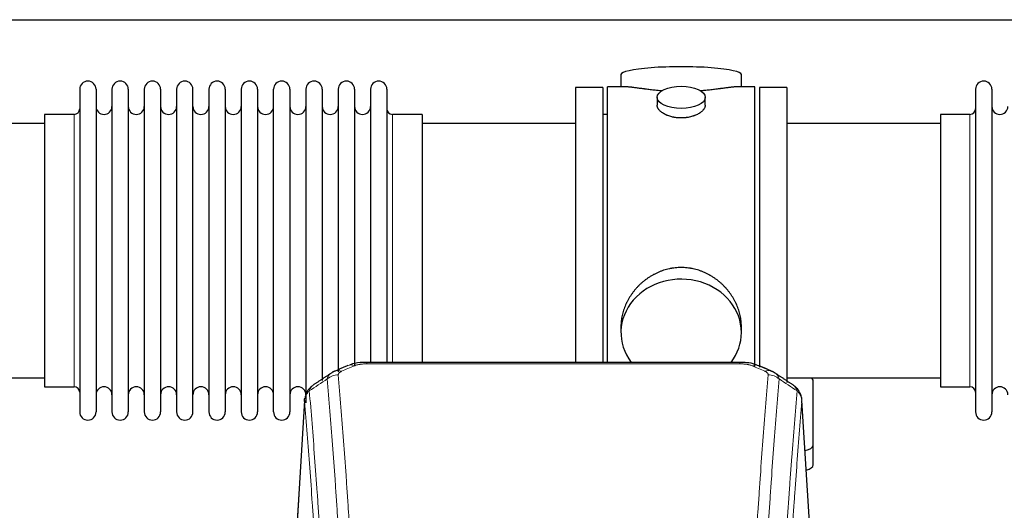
# Model space of a CAD drawing. Header units: inches. Extents: x 0 to 23760, y -13 to 16800.
# Tile 255 of 256: x 19195 to 19811, y 14587 to 14894. Entities that reach past the tile are written whole.
import ezdxf

# ---------------------------------------------------------------- set-up
doc = ezdxf.new("R2010")
doc.units = ezdxf.units.IN
doc.layers.add('1', color=7, linetype='Continuous', true_color=0xffffff)

msp = doc.modelspace()

# ---------------------------------------------------------------- linework, layer by layer
at = {"layer": '1', "color": 2, "linetype": 'Continuous', "lineweight": 25}
for p, q in [((17305.7, 14893.991), (21379.668, 14893.991)), ((19571.028, 14859.649), (19571.028, 14852.028)), ((19646.308, 14852.028), (19646.308, 14859.649)), ((19574.015, 14852.028), (19562.668, 14852.028)), ((19562.668, 14749.598), (19562.668, 14852.028)), ((19654.668, 14852.028), (19643.372, 14852.028)), ((19654.668, 14749.598), (19654.668, 14852.028)), ((19232.668, 14850.498), (19232.668, 14648.698)), ((19242.868, 14850.498), (19242.868, 14648.698)), ((19252.868, 14850.498), (19252.868, 14648.698)), ((19263.068, 14850.498), (19263.068, 14648.698)), ((19273.068, 14850.498), (19273.068, 14648.698)), ((19283.268, 14850.498), (19283.268, 14648.698)), ((19293.268, 14850.498), (19293.268, 14648.698)), ((19303.468, 14648.698), (19303.468, 14850.498)), ((19313.468, 14850.498), (19313.468, 14648.698)), ((19323.668, 14850.498), (19323.668, 14648.698)), ((19333.668, 14850.498), (19333.668, 14796.189)), ((19343.868, 14850.498), (19343.868, 14796.189)), ((19353.868, 14796.189), (19353.868, 14850.498)), ((19364.068, 14850.498), (19364.068, 14796.189)), ((19374.068, 14850.498), (19374.068, 14796.189)), ((19384.268, 14850.498), (19384.268, 14796.189)), ((19394.268, 14850.498), (19394.268, 14796.189)), ((19404.468, 14850.498), (19404.468, 14796.189)), ((19414.468, 14850.498), (19414.468, 14796.189)), ((19424.668, 14850.498), (19424.668, 14796.189)), ((19559.668, 14851.598), (19542.668, 14851.598)), ((19542.668, 14851.598), (19542.668, 14749.598)), ((19559.668, 14851.598), (19559.668, 14749.598)), ((19674.668, 14851.598), (19657.668, 14851.598)), ((19657.668, 14851.598), (19657.668, 14676.65)), ((19674.668, 14851.598), (19674.668, 14667.067)), ((19792.668, 14850.498), (19792.668, 14648.698)), ((19802.868, 14850.498), (19802.868, 14648.698)), ((19593.62, 14845.395), (19593.62, 14840.43)), ((19623.716, 14840.453), (19623.716, 14845.395)), ((19229.168, 14834.748), (19210.668, 14834.748)), ((19210.668, 14834.748), (19210.668, 14664.448)), ((19446.668, 14834.748), (19428.168, 14834.748)), ((19446.668, 14834.748), (19446.668, 14788.916)), ((19562.668, 14834.598), (19559.668, 14834.598)), ((19789.168, 14834.748), (19770.668, 14834.748)), ((19770.668, 14834.748), (19770.668, 14664.448)), ((19210.668, 14829.098), (19114.668, 14829.098)), ((19542.668, 14829.098), (19446.668, 14829.098)), ((19770.668, 14829.098), (19674.668, 14829.098)), ((19333.668, 14796.189), (19333.668, 14648.698)), ((19343.868, 14796.189), (19343.868, 14648.698)), ((19353.868, 14648.698), (19353.868, 14796.189)), ((19364.068, 14796.189), (19364.068, 14648.698)), ((19374.068, 14796.189), (19374.068, 14654.44)), ((19384.268, 14796.189), (19384.268, 14668.43)), ((19394.268, 14796.189), (19394.268, 14673.715)), ((19404.468, 14796.189), (19404.468, 14677.408)), ((19414.468, 14796.189), (19414.468, 14679.679)), ((19424.668, 14796.189), (19424.668, 14679.679)), ((19446.668, 14788.916), (19446.668, 14679.678)), ((19542.668, 14749.598), (19542.668, 14679.68)), ((19559.668, 14749.598), (19559.668, 14679.68)), ((19562.668, 14679.678), (19562.668, 14749.598)), ((19654.668, 14676.999), (19654.668, 14749.598)), ((19571.028, 14702.369), (19571.028, 14698.344)), ((19646.308, 14698.344), (19646.308, 14702.367)), ((19645.254, 14679.683), (19412.082, 14679.683)), ((19114.668, 14670.098), (19210.668, 14670.098)), ((19674.668, 14670.098), (19770.668, 14670.098)), ((19691.168, 14627.999), (19691.168, 14668.072)), ((19210.668, 14664.448), (19229.168, 14664.448)), ((19770.668, 14664.448), (19789.168, 14664.448)), ((19373.15, 14655.886), (19367.9, 14569.25)), ((19689.436, 14569.25), (19684.186, 14655.887)), ((19691.168, 14615.58), (19691.168, 14627.999))]:
    msp.add_line(p, q, dxfattribs=at)
at = {"layer": '1', "color": 110, "linetype": 'Continuous', "lineweight": 13}
for p, q in [((19229.168, 14834.748), (19229.168, 14664.448)), ((19428.168, 14834.748), (19428.168, 14788.916)), ((19789.168, 14834.748), (19789.168, 14664.448)), ((19428.168, 14788.916), (19428.168, 14679.678)), ((19412.082, 14679.683), (19412.082, 14678.73)), ((19645.254, 14679.681), (19645.254, 14678.73)), ((19645.254, 14678.73), (19412.082, 14678.73)), ((19373.152, 14655.264), (19367.904, 14568.675)), ((19689.432, 14568.675), (19684.184, 14655.264))]:
    msp.add_line(p, q, dxfattribs=at)
at = {"layer": '1', "color": 2, "linetype": 'Continuous', "lineweight": 25}
for centre, radius, start, end in [((19237.768, 14850.498), 5.1, 0, 180), ((19257.968, 14850.498), 5.1, 0, 180), ((19278.168, 14850.498), 5.1, 0, 180), ((19298.368, 14850.498), 5.1, 0, 180), ((19318.568, 14850.498), 5.1, 0, 180), ((19338.768, 14850.498), 5.1, 0, 180), ((19358.968, 14850.498), 5.1, 0, 180), ((19379.168, 14850.498), 5.1, 0, 180), ((19399.368, 14850.498), 5.1, 0, 180), ((19419.568, 14850.498), 5.1, 0, 180), ((19797.768, 14850.498), 5.1, 0, 180), ((19247.868, 14839.748), 5, 180, 0), ((19268.068, 14839.748), 5, 180, 0), ((19288.268, 14839.748), 5, 180, 0), ((19308.468, 14839.748), 5, 180, 0), ((19328.668, 14839.748), 5, 180, 0), ((19348.868, 14839.748), 5, 180, 0), ((19369.068, 14839.748), 5, 180, 0), ((19389.268, 14839.748), 5, 180, 0), ((19409.468, 14839.748), 5, 180, 0), ((19807.868, 14839.748), 5, 180, 0), ((19229.168, 14838.248), 3.5, 270, 0), ((19428.168, 14838.248), 3.5, 180, 270), ((19789.168, 14838.248), 3.5, 270, 0), ((19229.168, 14660.948), 3.5, 0, 90), ((19247.868, 14659.448), 5, 0, 180), ((19268.068, 14659.448), 5, 0, 180), ((19288.268, 14659.448), 5, 0, 180), ((19308.468, 14659.448), 5, 0, 180), ((19328.668, 14659.448), 5, 0, 180), ((19348.868, 14659.448), 5, 0, 180), ((19369.068, 14659.448), 5, 0, 180), ((19789.168, 14660.948), 3.5, 0, 90), ((19807.868, 14659.448), 5, 0, 180), ((19237.768, 14648.698), 5.1, 180, 0), ((19257.968, 14648.698), 5.1, 180, 0), ((19278.168, 14648.698), 5.1, 180, 0), ((19298.368, 14648.698), 5.1, 180, 0), ((19318.568, 14648.698), 5.1, 180, 0), ((19338.768, 14648.698), 5.1, 180, 0), ((19358.968, 14648.698), 5.1, 180, 0), ((19797.768, 14648.698), 5.1, 180, 0)]:
    msp.add_arc(centre, radius, start, end, dxfattribs=at)
for centre, major_axis, ratio, start_param, end_param in [((19608.668, 14859.649), (37.64, 0), 0.1305262, 0, 3.1415927), ((19608.668, 14698.344), (37.64, 0), 0.8870108, 0, 3.7346664), ((19608.668, 14698.344), (37.64, 0), 0.8870108, 5.6900133, 6.2831853), ((19683.168, 14668.072), (-8, 0), 0.4617486, 3.1415927, 3.722063), ((19683.168, 14627.999), (-8, 0), 0.4617486, 1.9439586, 3.1415927), ((19683.168, 14615.58), (-8, 0), 0.4617486, 2.0459273, 3.1415927)]:
    msp.add_ellipse(centre, major_axis=major_axis, ratio=ratio, start_param=start_param, end_param=end_param, dxfattribs=at)
msp.add_ellipse((19608.668, 14845.395), major_axis=(15.048, 0), ratio=0.4617486, dxfattribs=at)
at = {"layer": '1', "color": 110, "linetype": 'Continuous', "lineweight": 13}
for centre, major_axis, ratio, start_param, end_param in [((19396.315, 14665.063), (3.975, -9.176), 0.6408251, 2.5472213, 3.141301), ((19404.324, 14668.521), (3.953, -9.186), 0.6419268, 2.5510147, 3.1418997), ((19653.013, 14668.521), (-3.953, -9.186), 0.6419268, 3.1410059, 3.7321706), ((19661.021, 14665.063), (3.975, 9.176), 0.6408251, 0.0010737, 0.5943713), ((19394.343, 14662.87), (-9.964, -0.842), 0.9013977, 4.6363308, 5.3961502), ((19662.994, 14662.87), (-9.964, 0.842), 0.9013977, 4.0286278, 4.7884472)]:
    msp.add_ellipse(centre, major_axis=major_axis, ratio=ratio, start_param=start_param, end_param=end_param, dxfattribs=at)
at = {"layer": '1', "color": 2, "linetype": 'Continuous', "lineweight": 25}
for points, knots in [([(19596.796, 14849.44), (19596.794, 14849.44), (19596.791, 14849.44), (19596.715, 14849.446), (19596.641, 14849.452), (19596.494, 14849.464), (19596.273, 14849.482), (19595.468, 14849.549), (19594.172, 14849.665), (19592.49, 14849.833), (19590.853, 14850.01), (19589.26, 14850.195), (19587.71, 14850.385), (19586.706, 14850.514), (19586.088, 14850.594), (19585.965, 14850.611), (19585.72, 14850.643), (19585.355, 14850.691), (19584.996, 14850.739), (19584.287, 14850.834), (19583.363, 14850.959), (19582.041, 14851.139), (19580.783, 14851.31), (19579.589, 14851.469), (19578.835, 14851.566), (19578.286, 14851.634), (19578.016, 14851.667), (19577.751, 14851.698), (19577.577, 14851.719), (19577.49, 14851.729), (19577.06, 14851.778), (19576.4, 14851.85), (19575.492, 14851.934), (19574.664, 14851.994), (19574.027, 14852.022), (19573.671, 14852.027), (19573.549, 14852.028)], [0, 0, 0, 0, 0.0002215, 0.0002215, 0.0071429, 0.0071429, 0.0140642, 0.027907, 0.083278, 0.1386489, 0.1940199, 0.2493909, 0.3047619, 0.3601329, 0.3601329, 0.3739756, 0.3739756, 0.3878184, 0.4155039, 0.4155039, 0.4708749, 0.5262458, 0.5816168, 0.6369878, 0.6923588, 0.6923588, 0.7200443, 0.733887, 0.733887, 0.7477298, 0.7477298, 0.8031008, 0.8584718, 0.9138427, 0.9692137, 1, 1, 1, 1]), ([(19643.793, 14852.028), (19643.668, 14852.028), (19643.311, 14852.022), (19642.67, 14851.993), (19641.838, 14851.934), (19641.227, 14851.877), (19640.828, 14851.836), (19640.748, 14851.828), (19640.585, 14851.811), (19640.339, 14851.785), (19640.086, 14851.756), (19639.572, 14851.698), (19638.865, 14851.613), (19637.737, 14851.468), (19636.542, 14851.309), (19635.281, 14851.137), (19634.395, 14851.016), (19633.714, 14850.924), (19633.369, 14850.877), (19633.017, 14850.83), (19632.781, 14850.798), (19632.663, 14850.782), (19632.068, 14850.702), (19631.101, 14850.574), (19629.604, 14850.382), (19628.06, 14850.193), (19626.469, 14850.008), (19624.831, 14849.831), (19623.707, 14849.719), (19622.851, 14849.638), (19622.42, 14849.599), (19621.984, 14849.56), (19621.766, 14849.541), (19621.693, 14849.535), (19621.547, 14849.522), (19621.26, 14849.498), (19620.972, 14849.474), (19620.757, 14849.457)], [0, 0, 0, 0, 0.0313476, 0.0871263, 0.142905, 0.1986836, 0.1986836, 0.2126283, 0.2126283, 0.226573, 0.2544623, 0.2544623, 0.310241, 0.3660196, 0.4217983, 0.477577, 0.5333556, 0.5333556, 0.561245, 0.5751896, 0.5751896, 0.5891343, 0.5891343, 0.644913, 0.7006917, 0.7564703, 0.812249, 0.8680277, 0.9238063, 0.9238063, 0.9516957, 0.9656403, 0.9656403, 0.9726127, 0.9726127, 0.979585, 1, 1, 1, 1]), ([(19608.668, 14832.521), (19608.17, 14832.521), (19607.677, 14832.535), (19606.698, 14832.593), (19606.213, 14832.635), (19605.25, 14832.749), (19604.773, 14832.819), (19604.182, 14832.924), (19604.005, 14832.957), (19603.828, 14832.992), (19603.711, 14833.016), (19603.652, 14833.028), (19603.36, 14833.089), (19603.129, 14833.141), (19602.446, 14833.307), (19602.003, 14833.429), (19601.139, 14833.696), (19600.719, 14833.84), (19600.105, 14834.074), (19599.904, 14834.155), (19599.606, 14834.28), (19599.508, 14834.323), (19599.361, 14834.387), (19599.313, 14834.409), (19599.216, 14834.453), (19598.783, 14834.651), (19598.373, 14834.858), (19597.68, 14835.243), (19597.351, 14835.442), (19596.729, 14835.855), (19596.436, 14836.068), (19596.092, 14836.342), (19596.025, 14836.398), (19595.892, 14836.509), (19595.827, 14836.565), (19595.636, 14836.734), (19595.514, 14836.846), (19595.166, 14837.187), (19594.957, 14837.416), (19594.581, 14837.88), (19594.416, 14838.113), (19594.2, 14838.467), (19594.134, 14838.585), (19594.059, 14838.733), (19594.044, 14838.763), (19594.015, 14838.822), (19594.001, 14838.852), (19593.96, 14838.941), (19593.935, 14839.001), (19593.814, 14839.296), (19593.741, 14839.531), (19593.645, 14839.994), (19593.621, 14840.224), (19593.62, 14840.454), (19593.62, 14840.457), (19593.62, 14840.46)], [0, 0, 0, 0, 0.0624454, 0.0624454, 0.1248907, 0.1248907, 0.1873361, 0.1873361, 0.2029474, 0.2107531, 0.2107531, 0.2185588, 0.2185588, 0.2497814, 0.2497814, 0.3122268, 0.3122268, 0.3746722, 0.3746722, 0.4058948, 0.4058948, 0.4215062, 0.4215062, 0.4293119, 0.4293119, 0.4371175, 0.4995629, 0.4995629, 0.5620082, 0.5620082, 0.6244536, 0.6244536, 0.6400649, 0.6400649, 0.6556763, 0.6556763, 0.686899, 0.686899, 0.7493443, 0.7493443, 0.8117897, 0.8117897, 0.8430124, 0.8430124, 0.850818, 0.850818, 0.8586237, 0.8586237, 0.874235, 0.874235, 0.9366804, 0.9366804, 0.9991258, 0.9991258, 1, 1, 1, 1]), ([(19623.716, 14840.456), (19623.716, 14840.228), (19623.692, 14839.999), (19623.596, 14839.536), (19623.525, 14839.302), (19623.334, 14838.833), (19623.215, 14838.598), (19623.036, 14838.302), (19622.999, 14838.243), (19622.94, 14838.154), (19622.921, 14838.124), (19622.88, 14838.065), (19622.778, 14837.917), (19622.666, 14837.771), (19622.384, 14837.421), (19622.174, 14837.192), (19621.713, 14836.739), (19621.461, 14836.517), (19621.052, 14836.189), (19620.91, 14836.08), (19620.69, 14835.92), (19620.615, 14835.866), (19620.462, 14835.76), (19620.385, 14835.707), (19619.993, 14835.447), (19619.663, 14835.247), (19618.971, 14834.862), (19618.608, 14834.678), (19617.851, 14834.328), (19617.457, 14834.161), (19616.994, 14833.984), (19616.942, 14833.964), (19616.839, 14833.926), (19616.786, 14833.906), (19616.629, 14833.849), (19616.313, 14833.737), (19615.992, 14833.632), (19615.342, 14833.431), (19614.899, 14833.309), (19613.994, 14833.09), (19613.533, 14832.992), (19612.825, 14832.865), (19612.587, 14832.826), (19612.226, 14832.773), (19612.105, 14832.756), (19611.863, 14832.723), (19611.741, 14832.708), (19611.134, 14832.636), (19610.645, 14832.593), (19609.661, 14832.535), (19609.166, 14832.521), (19608.668, 14832.521)], [0, 0, 0, 0, 0.0621483, 0.0621483, 0.1246718, 0.1246718, 0.1871952, 0.1871952, 0.2028261, 0.2028261, 0.2106415, 0.2106415, 0.2184569, 0.2497186, 0.2497186, 0.3122421, 0.3122421, 0.3747655, 0.3747655, 0.4060273, 0.4060273, 0.4216581, 0.4216581, 0.437289, 0.437289, 0.4998124, 0.4998124, 0.5623359, 0.5623359, 0.6248593, 0.6248593, 0.6326748, 0.6326748, 0.6404902, 0.6404902, 0.656121, 0.6873828, 0.6873828, 0.7499062, 0.7499062, 0.8124297, 0.8124297, 0.8436914, 0.8436914, 0.8593222, 0.8593222, 0.8749531, 0.8749531, 0.9374766, 0.9374766, 1, 1, 1, 1]), ([(19646.308, 14702.332), (19646.307, 14702.864), (19646.292, 14703.401), (19646.248, 14704.22), (19646.224, 14704.569), (19646.194, 14704.921), (19646.181, 14705.062), (19646.175, 14705.132), (19646.154, 14705.343), (19646.082, 14706.047), (19645.909, 14707.31), (19645.588, 14708.988), (19645.18, 14710.657), (19644.684, 14712.319), (19644.1, 14713.972), (19643.652, 14715.068), (19643.354, 14715.751), (19643.293, 14715.888), (19643.17, 14716.16), (19642.983, 14716.568), (19642.789, 14716.972), (19642.391, 14717.775), (19641.836, 14718.834), (19640.927, 14720.385), (19639.944, 14721.9), (19638.887, 14723.377), (19638.133, 14724.337), (19637.548, 14725.047), (19637.35, 14725.282), (19637.048, 14725.631), (19636.947, 14725.748), (19636.743, 14725.979), (19636.229, 14726.554), (19635.278, 14727.559), (19633.954, 14728.838), (19632.573, 14730.054), (19631.135, 14731.208), (19629.64, 14732.299), (19628.605, 14732.982), (19627.814, 14733.477), (19627.548, 14733.639), (19627.212, 14733.839), (19627.144, 14733.878), (19627.009, 14733.957), (19626.807, 14734.075), (19626.061, 14734.499), (19624.826, 14735.153), (19623.146, 14735.94), (19621.433, 14736.642), (19619.687, 14737.258), (19617.908, 14737.786), (19616.698, 14738.078), (19615.783, 14738.274), (19615.476, 14738.336), (19615.091, 14738.408), (19615.013, 14738.422), (19614.859, 14738.45), (19614.628, 14738.491), (19613.778, 14738.632), (19612.389, 14738.817), (19610.536, 14738.964), (19608.682, 14739.013), (19606.828, 14738.965), (19604.973, 14738.819), (19603.736, 14738.656), (19602.963, 14738.533), (19602.808, 14738.507), (19602.499, 14738.454), (19602.036, 14738.371), (19601.576, 14738.279), (19600.661, 14738.083), (19599.452, 14737.792), (19597.669, 14737.264), (19595.918, 14736.648), (19594.198, 14735.944), (19593.072, 14735.416), (19592.235, 14734.999), (19591.957, 14734.856), (19591.612, 14734.673), (19591.474, 14734.599), (19591.199, 14734.451), (19590.448, 14734.035), (19589.245, 14733.321), (19587.697, 14732.3), (19586.204, 14731.21), (19584.764, 14730.055), (19583.378, 14728.833), (19582.489, 14727.975), (19582, 14727.48), (19581.945, 14727.425), (19581.837, 14727.314), (19581.783, 14727.259), (19581.622, 14727.092), (19581.302, 14726.757), (19580.989, 14726.418), (19580.371, 14725.734), (19579.573, 14724.807), (19578.447, 14723.375), (19577.394, 14721.902), (19576.412, 14720.389), (19575.502, 14718.835), (19574.944, 14717.772), (19574.611, 14717.1), (19574.545, 14716.965), (19574.415, 14716.694), (19574.223, 14716.288), (19574.039, 14715.881), (19573.683, 14715.066), (19573.237, 14713.975), (19572.655, 14712.328), (19572.16, 14710.67), (19571.751, 14709.003), (19571.43, 14707.326), (19571.275, 14706.202), (19571.198, 14705.497), (19571.183, 14705.356), (19571.156, 14705.075), (19571.118, 14704.653), (19571.09, 14704.234), (19571.044, 14703.409), (19571.029, 14702.866), (19571.028, 14702.327)], [0, 0, 0, 0, 0.0151373, 0.0151373, 0.0229562, 0.0249109, 0.0249109, 0.0268656, 0.0268656, 0.030775, 0.0464127, 0.0620504, 0.0776881, 0.0933258, 0.1089635, 0.1246012, 0.1246012, 0.1285107, 0.1285107, 0.1324201, 0.1402389, 0.1402389, 0.1558766, 0.1715144, 0.1871521, 0.2027898, 0.2184275, 0.2184275, 0.2262463, 0.2262463, 0.2301558, 0.2301558, 0.2340652, 0.2497029, 0.2653406, 0.2809783, 0.296616, 0.3122537, 0.3278914, 0.3278914, 0.3357103, 0.3357103, 0.337665, 0.337665, 0.3396197, 0.3435291, 0.3591668, 0.3748045, 0.3904422, 0.4060799, 0.4217176, 0.4373554, 0.4373554, 0.4451742, 0.4451742, 0.4471289, 0.4471289, 0.4490836, 0.4529931, 0.4686308, 0.4842685, 0.4999062, 0.5155439, 0.5311816, 0.5468193, 0.5468193, 0.5507287, 0.5507287, 0.5546381, 0.562457, 0.562457, 0.5780947, 0.5937324, 0.6093701, 0.6250078, 0.6406455, 0.6406455, 0.6484644, 0.6484644, 0.6504191, 0.6523738, 0.6562832, 0.6719209, 0.6875586, 0.7031963, 0.7188341, 0.7344718, 0.7501095, 0.7501095, 0.7520642, 0.7520642, 0.7540189, 0.7540189, 0.7579283, 0.7657472, 0.7657472, 0.7813849, 0.7970226, 0.8126603, 0.828298, 0.8439357, 0.8595734, 0.8595734, 0.8634828, 0.8634828, 0.8673923, 0.8752111, 0.8752111, 0.8908488, 0.9064865, 0.9221242, 0.9377619, 0.9533996, 0.9690373, 0.9690373, 0.9729468, 0.9729468, 0.9768562, 0.984675, 0.984675, 1, 1, 1, 1]), ([(19413.382, 14679.666), (19412.154, 14679.708), (19408.712, 14679.629), (19404.633, 14679.265), (19402.133, 14678.297), (19401.63, 14678.072)], [0, 0, 0, 0, 0.2995251, 0.855667, 1, 1, 1, 1]), ([(19656.898, 14677.573), (19656.287, 14677.897), (19654.062, 14678.917), (19650.074, 14679.53), (19646.757, 14679.632), (19645.252, 14679.555)], [0, 0, 0, 0, 0.1797884, 0.6383816, 1, 1, 1, 1]), ([(19378.094, 14665.075), (19377.573, 14664.702), (19376.516, 14663.793), (19375.152, 14662.01), (19374.099, 14659.854), (19373.683, 14658.328), (19373.548, 14657.555)], [0, 0, 0, 0, 0.2123708, 0.4683651, 0.7393635, 1, 1, 1, 1]), ([(19684.102, 14656.547), (19683.99, 14657.497), (19683.547, 14659.336), (19682.255, 14661.952), (19680.573, 14664.049), (19679.283, 14665.092), (19678.661, 14665.513)], [0, 0, 0, 0, 0.2790385, 0.5536712, 0.8024065, 1, 1, 1, 1]), ([(19373.152, 14655.264), (19373.152, 14655.276), (19373.15, 14655.299), (19373.148, 14655.335), (19373.147, 14655.37), (19373.145, 14655.405), (19373.144, 14655.44), (19373.143, 14655.475), (19373.142, 14655.51), (19373.142, 14655.545), (19373.142, 14655.579), (19373.142, 14655.614), (19373.142, 14655.649), (19373.143, 14655.683), (19373.143, 14655.718), (19373.144, 14655.752), (19373.146, 14655.787), (19373.147, 14655.821), (19373.149, 14655.856), (19373.151, 14655.89), (19373.153, 14655.924), (19373.155, 14655.958), (19373.158, 14655.992), (19373.161, 14656.026), (19373.164, 14656.06), (19373.167, 14656.094), (19373.17, 14656.128), (19373.174, 14656.162), (19373.178, 14656.196), (19373.182, 14656.229), (19373.187, 14656.263), (19373.192, 14656.297), (19373.196, 14656.33), (19373.202, 14656.363), (19373.207, 14656.397), (19373.213, 14656.43), (19373.218, 14656.463), (19373.224, 14656.496), (19373.231, 14656.53), (19373.237, 14656.563), (19373.244, 14656.596), (19373.251, 14656.628), (19373.258, 14656.661), (19373.265, 14656.694), (19373.273, 14656.727), (19373.281, 14656.759), (19373.289, 14656.792), (19373.297, 14656.824), (19373.305, 14656.857), (19373.314, 14656.889), (19373.323, 14656.922), (19373.332, 14656.954), (19373.342, 14656.986), (19373.351, 14657.018), (19373.361, 14657.05), (19373.371, 14657.082), (19373.381, 14657.114), (19373.392, 14657.146), (19373.402, 14657.177), (19373.413, 14657.209), (19373.424, 14657.241), (19373.436, 14657.272), (19373.447, 14657.304), (19373.459, 14657.335), (19373.469, 14657.361), (19373.475, 14657.377), (19373.477, 14657.382)], [0, 0, 0, 0, 0.0160287, 0.0320483, 0.0480589, 0.0640604, 0.080053, 0.0960364, 0.1120109, 0.1279763, 0.1439327, 0.1598801, 0.1758184, 0.1917478, 0.2076681, 0.2235794, 0.2394817, 0.255375, 0.2712593, 0.2871346, 0.3030009, 0.3188582, 0.3347065, 0.3505458, 0.3663762, 0.3821975, 0.3980099, 0.4138133, 0.4296077, 0.4453931, 0.4611696, 0.4769371, 0.4926957, 0.5084453, 0.5241859, 0.5399176, 0.5556403, 0.5713541, 0.5870589, 0.6027548, 0.6184418, 0.6341198, 0.6497889, 0.6654491, 0.6811003, 0.6967426, 0.712376, 0.7280004, 0.743616, 0.7592226, 0.7748203, 0.7904091, 0.8059891, 0.8215601, 0.8371222, 0.8526754, 0.8682197, 0.8837552, 0.8992817, 0.9147994, 0.9303082, 0.9458081, 0.9612991, 0.9767813, 0.9922546, 1, 1, 1, 1])]:
    msp.add_open_spline(points, degree=3, knots=knots, dxfattribs=at)
for points, degree in [([(19392.371, 14674.167), (19391.008, 14673.864), (19390.019, 14672.934)], 2), ([(19400.37, 14677.703), (19392.34, 14674.234)], 1), ([(19664.996, 14674.239), (19660.98, 14675.981), (19656.966, 14677.699)], 2), ([(19667.31, 14672.898), (19666.278, 14673.799), (19664.955, 14674.157)], 2), ([(19389.95, 14672.96), (19384.32, 14669.239), (19378.699, 14665.529)], 2), ([(19678.638, 14665.528), (19673.024, 14669.234), (19667.401, 14672.951)], 2)]:
    msp.add_open_spline(points, degree=degree, dxfattribs=at)
at = {"layer": '1', "color": 110, "linetype": 'Continuous', "lineweight": 13}
for points, knots in [([(19394.343, 14671.89), (19394.334, 14671.992), (19394.336, 14672.094), (19394.354, 14672.221), (19394.358, 14672.247), (19394.367, 14672.298), (19394.373, 14672.323), (19394.392, 14672.399), (19394.408, 14672.45), (19394.463, 14672.6), (19394.511, 14672.698), (19394.632, 14672.893), (19394.704, 14672.988), (19394.83, 14673.13), (19394.875, 14673.177), (19394.947, 14673.246), (19394.972, 14673.27), (19395.023, 14673.316), (19395.05, 14673.338), (19395.184, 14673.451), (19395.302, 14673.538), (19395.558, 14673.707), (19395.696, 14673.788), (19395.991, 14673.944), (19396.148, 14674.019), (19396.315, 14674.092)], [0, 0, 0, 0, 0.125, 0.125, 0.15625, 0.15625, 0.1875, 0.1875, 0.25, 0.25, 0.375, 0.375, 0.5, 0.5, 0.5625, 0.5625, 0.59375, 0.59375, 0.625, 0.625, 0.75, 0.75, 0.875, 0.875, 1, 1, 1, 1]), ([(19404.324, 14677.563), (19404.449, 14677.617), (19404.579, 14677.67), (19404.78, 14677.745), (19404.848, 14677.769), (19404.986, 14677.817), (19405.056, 14677.841), (19405.408, 14677.955), (19405.703, 14678.038), (19406.313, 14678.188), (19406.629, 14678.255), (19407.036, 14678.331), (19407.119, 14678.346), (19407.283, 14678.374), (19407.366, 14678.388), (19407.614, 14678.427), (19407.78, 14678.452), (19408.282, 14678.52), (19408.619, 14678.558), (19409.298, 14678.623), (19409.641, 14678.649), (19410.331, 14678.69), (19410.678, 14678.706), (19411.377, 14678.726), (19411.728, 14678.73), (19412.082, 14678.73)], [0, 0, 0, 0, 0.0625, 0.0625, 0.09375, 0.09375, 0.125, 0.125, 0.25, 0.25, 0.375, 0.375, 0.40625, 0.40625, 0.4375, 0.4375, 0.5, 0.5, 0.625, 0.625, 0.75, 0.75, 0.875, 0.875, 1, 1, 1, 1]), ([(19645.254, 14678.73), (19645.608, 14678.73), (19645.961, 14678.726), (19646.402, 14678.713), (19646.49, 14678.71), (19646.667, 14678.704), (19646.755, 14678.7), (19647.018, 14678.688), (19647.193, 14678.679), (19647.715, 14678.648), (19648.06, 14678.621), (19648.742, 14678.555), (19649.08, 14678.517), (19649.748, 14678.425), (19650.077, 14678.372), (19650.443, 14678.304), (19650.484, 14678.297), (19650.564, 14678.281), (19650.685, 14678.257), (19650.963, 14678.2), (19651.194, 14678.146), (19651.649, 14678.034), (19651.94, 14677.951), (19652.497, 14677.77), (19652.762, 14677.672), (19653.013, 14677.563)], [0, 0, 0, 0, 0.125, 0.125, 0.15625, 0.15625, 0.1875, 0.1875, 0.25, 0.25, 0.375, 0.375, 0.5, 0.5, 0.625, 0.625, 0.640625, 0.640625, 0.65625, 0.6875, 0.75, 0.75, 0.875, 0.875, 1, 1, 1, 1]), ([(19661.021, 14674.092), (19661.188, 14674.019), (19661.346, 14673.944), (19661.532, 14673.845), (19661.569, 14673.825), (19661.641, 14673.785), (19661.676, 14673.764), (19661.781, 14673.703), (19661.848, 14673.661), (19662.04, 14673.534), (19662.275, 14673.36), (19662.465, 14673.176), (19662.591, 14673.035), (19662.63, 14672.987), (19662.685, 14672.914), (19662.702, 14672.89), (19662.736, 14672.841), (19662.752, 14672.817), (19662.827, 14672.694), (19662.875, 14672.595), (19662.948, 14672.396), (19662.973, 14672.295), (19663, 14672.094), (19663.002, 14671.992), (19662.994, 14671.89)], [0, 0, 0, 0, 0.125, 0.125, 0.15625, 0.15625, 0.1875, 0.1875, 0.25, 0.25, 0.375, 0.5, 0.5, 0.5625, 0.5625, 0.59375, 0.59375, 0.625, 0.625, 0.75, 0.75, 0.875, 0.875, 1, 1, 1, 1]), ([(19387.459, 14669.301), (19387.496, 14669.545), (19387.549, 14669.784), (19387.637, 14670.075), (19387.656, 14670.132), (19387.695, 14670.247), (19387.716, 14670.304), (19387.782, 14670.474), (19387.83, 14670.585), (19387.986, 14670.913), (19388.228, 14671.335), (19388.536, 14671.727), (19388.792, 14672.009), (19388.904, 14672.125), (19389.022, 14672.237), (19389.07, 14672.281), (19389.095, 14672.304), (19389.168, 14672.37), (19389.218, 14672.413), (19389.472, 14672.628), (19389.69, 14672.79), (19389.932, 14672.948), (19389.94, 14672.954), (19389.949, 14672.959)], [0, 0, 0, 0, 0.1656246, 0.1656246, 0.2070308, 0.2070308, 0.2484369, 0.2484369, 0.3312492, 0.3312492, 0.4968738, 0.6624984, 0.6624984, 0.7453108, 0.7660138, 0.7660138, 0.7867169, 0.7867169, 0.8281231, 0.8281231, 0.9937477, 0.9937477, 1, 1, 1, 1]), ([(19399.434, 14486.862), (19398.995, 14495.431), (19398.104, 14512.329), (19397.182, 14528.752), (19396.479, 14540.891), (19396.243, 14544.907), (19395.766, 14552.881), (19395.526, 14556.837), (19394.8, 14568.619), (19394.308, 14576.351), (19393.684, 14585.865), (19393.558, 14587.76), (19393.307, 14591.534), (19392.928, 14597.172), (19392.545, 14602.739), (19391.773, 14613.781), (19390.729, 14628.253), (19389.12, 14649.214), (19388.018, 14662.688), (19387.459, 14669.301)], [0, 0, 0, 0, 0.125, 0.25, 0.25, 0.3125, 0.3125, 0.375, 0.375, 0.5, 0.5, 0.53125, 0.53125, 0.5625, 0.625, 0.625, 0.75, 0.875, 1, 1, 1, 1]), ([(19394.343, 14671.89), (19394.9, 14665.27), (19396.001, 14651.78), (19397.608, 14630.795), (19398.651, 14616.306), (19399.421, 14605.252), (19399.804, 14599.678), (19400.182, 14594.033), (19400.434, 14590.255), (19400.559, 14588.358), (19401.182, 14578.833), (19401.674, 14571.092), (19402.399, 14559.296), (19402.639, 14555.335), (19403.115, 14547.352), (19403.35, 14543.331), (19404.053, 14531.178), (19404.973, 14514.736), (19405.863, 14497.817), (19406.301, 14489.239)], [0, 0, 0, 0, 0.125, 0.25, 0.375, 0.375, 0.4375, 0.46875, 0.46875, 0.5, 0.5, 0.625, 0.625, 0.6875, 0.6875, 0.75, 0.75, 0.875, 1, 1, 1, 1]), ([(19651.035, 14489.239), (19651.473, 14497.817), (19652.363, 14514.736), (19653.284, 14531.178), (19653.986, 14543.331), (19654.222, 14547.352), (19654.698, 14555.335), (19654.937, 14559.296), (19655.663, 14571.092), (19656.154, 14578.833), (19656.778, 14588.358), (19656.903, 14590.255), (19657.154, 14594.033), (19657.532, 14599.678), (19657.915, 14605.252), (19658.686, 14616.306), (19659.728, 14630.795), (19661.335, 14651.78), (19662.436, 14665.27), (19662.994, 14671.89)], [0, 0, 0, 0, 0.125, 0.25, 0.25, 0.3125, 0.3125, 0.375, 0.375, 0.5, 0.5, 0.53125, 0.53125, 0.5625, 0.625, 0.625, 0.75, 0.875, 1, 1, 1, 1]), ([(19669.877, 14669.301), (19669.319, 14662.688), (19668.217, 14649.214), (19666.607, 14628.253), (19665.563, 14613.781), (19664.792, 14602.739), (19664.409, 14597.172), (19664.03, 14591.534), (19663.778, 14587.76), (19663.653, 14585.865), (19663.028, 14576.351), (19662.536, 14568.619), (19661.81, 14556.837), (19661.57, 14552.881), (19661.094, 14544.907), (19660.857, 14540.891), (19660.154, 14528.752), (19659.232, 14512.329), (19658.341, 14495.431), (19657.903, 14486.862)], [0, 0, 0, 0, 0.125, 0.25, 0.375, 0.375, 0.4375, 0.46875, 0.46875, 0.5, 0.5, 0.625, 0.625, 0.6875, 0.6875, 0.75, 0.75, 0.875, 1, 1, 1, 1]), ([(19667.391, 14672.957), (19667.401, 14672.951), (19667.41, 14672.944), (19667.653, 14672.785), (19668.088, 14672.461), (19668.46, 14672.102), (19668.716, 14671.82), (19668.798, 14671.724), (19668.914, 14671.576), (19668.951, 14671.526), (19669.025, 14671.425), (19669.06, 14671.374), (19669.233, 14671.118), (19669.353, 14670.907), (19669.561, 14670.47), (19669.734, 14670.021), (19669.841, 14669.545), (19669.877, 14669.301)], [0, 0, 0, 0, 0.0068075, 0.0068075, 0.1723396, 0.3378717, 0.3378717, 0.4206377, 0.4206377, 0.4620207, 0.4620207, 0.5034038, 0.5034038, 0.6689358, 0.6689358, 0.8344679, 1, 1, 1, 1]), ([(19373.152, 14655.264), (19373.182, 14655.87), (19373.272, 14656.476), (19373.495, 14657.369), (19373.584, 14657.664), (19373.79, 14658.246), (19373.907, 14658.533), (19374.168, 14659.097), (19374.312, 14659.374), (19374.627, 14659.915), (19374.797, 14660.18), (19375.161, 14660.693), (19375.355, 14660.943), (19375.765, 14661.425), (19375.981, 14661.657), (19376.208, 14661.88)], [0, 0, 0, 0, 0.25, 0.25, 0.375, 0.375, 0.5, 0.5, 0.625, 0.625, 0.75, 0.75, 0.875, 0.875, 1, 1, 1, 1]), ([(19376.208, 14661.88), (19376.336, 14662.405), (19376.515, 14662.894), (19376.972, 14663.792), (19377.249, 14664.201), (19377.737, 14664.747), (19377.912, 14664.918), (19378.277, 14665.232), (19378.468, 14665.376), (19378.669, 14665.508)], [0, 0, 0, 0, 0.335226, 0.335226, 0.6704519, 0.6704519, 0.8380649, 0.8380649, 1, 1, 1, 1]), ([(19376.208, 14661.88), (19376.779, 14655.189), (19377.907, 14641.547), (19379.552, 14620.305), (19380.618, 14605.626), (19381.407, 14594.422), (19381.798, 14588.772), (19382.249, 14582.095), (19382.442, 14579.215), (19382.57, 14577.291), (19382.634, 14576.327), (19382.953, 14571.497), (19383.332, 14565.654), (19383.77, 14558.754), (19383.957, 14555.779), (19384.081, 14553.791), (19384.143, 14552.796), (19384.699, 14543.818), (19385.672, 14527.61), (19387.082, 14502.558), (19387.991, 14485.362), (19388.437, 14476.64)], [0, 0, 0, 0, 0.125, 0.25, 0.375, 0.375, 0.4375, 0.46875, 0.484375, 0.484375, 0.5, 0.5, 0.5625, 0.59375, 0.609375, 0.609375, 0.625, 0.625, 0.75, 0.875, 1, 1, 1, 1]), ([(19668.9, 14476.64), (19668.955, 14477.73), (19669.011, 14478.819), (19669.123, 14480.991), (19669.292, 14484.245), (19669.687, 14491.795), (19670.031, 14498.196), (19670.724, 14510.906), (19671.664, 14527.603), (19673.123, 14551.905), (19674.127, 14567.609), (19674.701, 14576.303), (19674.765, 14577.267), (19674.893, 14579.191), (19675.085, 14582.072), (19675.537, 14588.75), (19675.928, 14594.403), (19676.257, 14599.073), (19676.323, 14600.005), (19676.455, 14601.866), (19676.653, 14604.65), (19677.118, 14611.103), (19677.521, 14616.562), (19678.332, 14627.381), (19679.43, 14641.545), (19680.557, 14655.189), (19681.129, 14661.88)], [0, 0, 0, 0, 0.015625, 0.015625, 0.03125, 0.0625, 0.125, 0.125, 0.25, 0.375, 0.5, 0.5, 0.515625, 0.515625, 0.53125, 0.5625, 0.625, 0.625, 0.640625, 0.640625, 0.65625, 0.6875, 0.75, 0.75, 0.875, 1, 1, 1, 1]), ([(19678.668, 14665.508), (19678.869, 14665.375), (19679.059, 14665.232), (19679.425, 14664.918), (19679.599, 14664.747), (19680.087, 14664.201), (19680.365, 14663.792), (19680.821, 14662.894), (19681, 14662.405), (19681.129, 14661.88)], [0, 0, 0, 0, 0.1617419, 0.1617419, 0.3293935, 0.3293935, 0.6646968, 0.6646968, 1, 1, 1, 1]), ([(19681.129, 14661.88), (19681.355, 14661.657), (19681.571, 14661.425), (19681.982, 14660.943), (19682.176, 14660.693), (19682.54, 14660.18), (19682.71, 14659.915), (19683.024, 14659.374), (19683.168, 14659.097), (19683.43, 14658.533), (19683.547, 14658.246), (19683.753, 14657.664), (19683.842, 14657.369), (19684.064, 14656.476), (19684.154, 14655.87), (19684.184, 14655.264)], [0, 0, 0, 0, 0.125, 0.125, 0.25, 0.25, 0.375, 0.375, 0.5, 0.5, 0.625, 0.625, 0.75, 0.75, 1, 1, 1, 1]), ([(19385.347, 14470.578), (19384.903, 14479.272), (19383.997, 14496.414), (19382.59, 14521.388), (19381.62, 14537.546), (19381.065, 14546.497), (19381.004, 14547.489), (19380.88, 14549.471), (19380.694, 14552.437), (19380.257, 14559.316), (19379.878, 14565.142), (19379.561, 14569.957), (19379.497, 14570.918), (19379.369, 14572.836), (19379.177, 14575.708), (19378.727, 14582.365), (19378.337, 14587.999), (19377.551, 14599.17), (19376.487, 14613.806), (19374.846, 14634.987), (19373.722, 14648.591), (19373.152, 14655.264)], [0, 0, 0, 0, 0.125, 0.25, 0.375, 0.375, 0.390625, 0.390625, 0.40625, 0.4375, 0.5, 0.5, 0.515625, 0.515625, 0.53125, 0.5625, 0.625, 0.625, 0.75, 0.875, 1, 1, 1, 1]), ([(19684.184, 14655.264), (19683.614, 14648.591), (19682.49, 14634.986), (19681.396, 14620.861), (19680.586, 14610.073), (19680.184, 14604.63), (19679.721, 14598.195), (19679.523, 14595.419), (19679.391, 14593.565), (19679.326, 14592.635), (19678.998, 14587.978), (19678.608, 14582.342), (19678.157, 14575.684), (19677.966, 14572.812), (19677.838, 14570.894), (19677.774, 14569.933), (19677.202, 14561.265), (19676.2, 14545.608), (19674.746, 14521.381), (19673.339, 14496.413), (19672.434, 14479.273), (19671.989, 14470.578)], [0, 0, 0, 0, 0.125, 0.25, 0.25, 0.3125, 0.34375, 0.359375, 0.359375, 0.375, 0.375, 0.4375, 0.46875, 0.484375, 0.484375, 0.5, 0.5, 0.625, 0.75, 0.875, 1, 1, 1, 1])]:
    msp.add_open_spline(points, degree=3, knots=knots, dxfattribs=at)
for points in [[(19404.324, 14677.563), (19401.654, 14676.41), (19398.985, 14675.253), (19396.315, 14674.092)], [(19661.021, 14674.092), (19658.352, 14675.253), (19655.682, 14676.41), (19653.013, 14677.563)], [(19387.459, 14669.301), (19383.707, 14666.825), (19379.956, 14664.351), (19376.208, 14661.88)], [(19681.129, 14661.88), (19677.38, 14664.351), (19673.629, 14666.825), (19669.877, 14669.301)]]:
    msp.add_open_spline(points, degree=3, dxfattribs=at)

doc.saveas('drawing.dxf')
